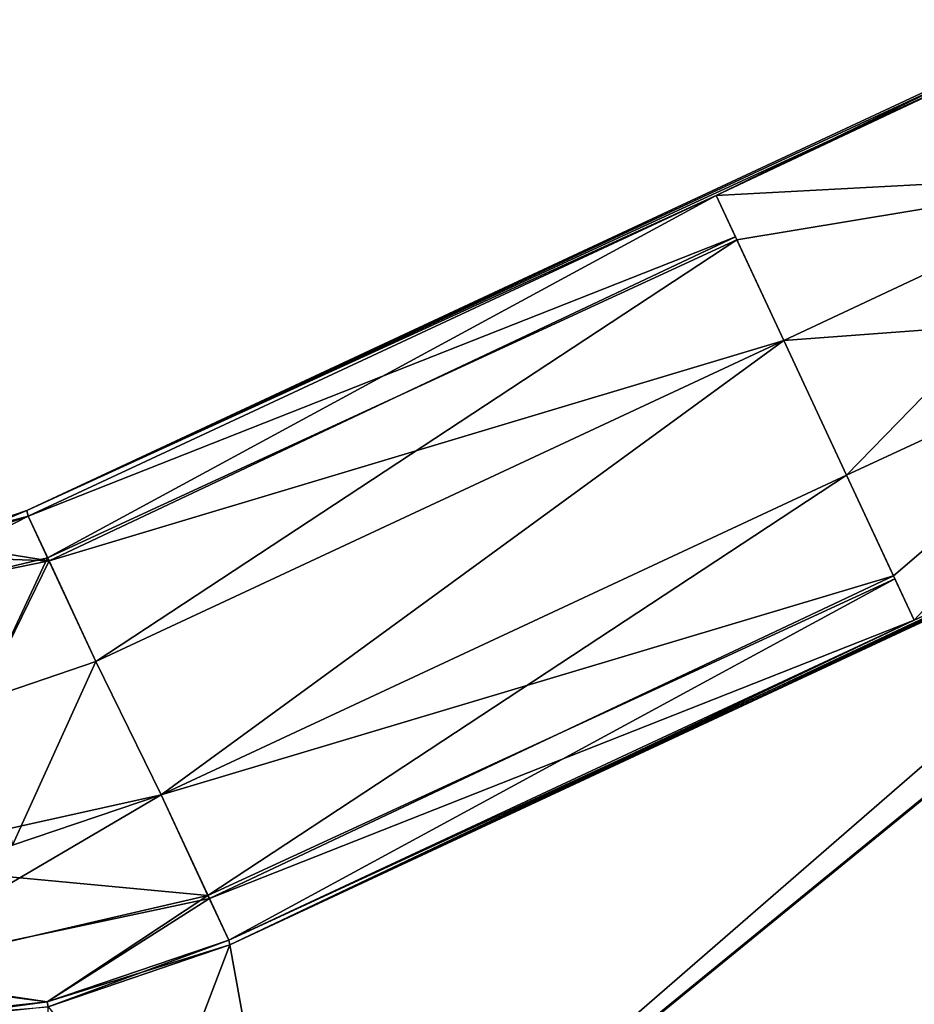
# Model space of a CAD drawing. Header units: millimetres. Extents: x -8.5 to 79.9, y -52.5 to 37.
# Tile 89 of 159: x 55.8 to 61.4, y -49.3 to -43.2. Entities that reach past the tile are written whole.
import ezdxf

# ---------------------------------------------------------------- set-up
doc = ezdxf.new("R2010")
doc.units = ezdxf.units.MM
doc.header["$LTSCALE"] = 65.185185
for name, color, linetype in [('1323', 7, 'CONTINUOUS'), ('1324', 7, 'CONTINUOUS'), ('1326', 7, 'CONTINUOUS'), ('1340', 7, 'CONTINUOUS'), ('1361', 7, 'CONTINUOUS'), ('1384', 7, 'CONTINUOUS'), ('1388', 7, 'CONTINUOUS'), ('1395', 7, 'CONTINUOUS'), ('1399', 7, 'CONTINUOUS'), ('1400', 7, 'CONTINUOUS'), ('1401', 7, 'CONTINUOUS'), ('1402', 7, 'CONTINUOUS'), ('1403', 7, 'CONTINUOUS'), ('1404', 7, 'CONTINUOUS'), ('1405', 7, 'CONTINUOUS'), ('1406', 7, 'CONTINUOUS'), ('1409', 7, 'CONTINUOUS'), ('1410', 7, 'CONTINUOUS'), ('1411', 7, 'CONTINUOUS'), ('1416', 7, 'CONTINUOUS'), ('1417', 7, 'CONTINUOUS'), ('1418', 7, 'CONTINUOUS'), ('1452', 7, 'CONTINUOUS'), ('1453', 7, 'CONTINUOUS'), ('1454', 7, 'CONTINUOUS'), ('1455', 7, 'CONTINUOUS'), ('1456', 7, 'CONTINUOUS'), ('1457', 7, 'CONTINUOUS'), ('1458', 7, 'CONTINUOUS'), ('1475', 7, 'CONTINUOUS'), ('1498', 7, 'CONTINUOUS'), ('1499', 7, 'CONTINUOUS'), ('1500', 7, 'CONTINUOUS'), ('1501', 7, 'CONTINUOUS'), ('1502', 7, 'CONTINUOUS'), ('1503', 7, 'CONTINUOUS'), ('1507', 7, 'CONTINUOUS'), ('1508', 7, 'CONTINUOUS'), ('1509', 7, 'CONTINUOUS'), ('1511', 7, 'CONTINUOUS'), ('1515', 7, 'CONTINUOUS'), ('1516', 7, 'CONTINUOUS'), ('1517', 7, 'CONTINUOUS'), ('1522', 7, 'CONTINUOUS'), ('1523', 7, 'CONTINUOUS'), ('1524', 7, 'CONTINUOUS'), ('1562', 7, 'CONTINUOUS'), ('1594', 7, 'CONTINUOUS'), ('1595', 7, 'CONTINUOUS'), ('1596', 7, 'CONTINUOUS'), ('1597', 7, 'CONTINUOUS'), ('1598', 7, 'CONTINUOUS'), ('1599', 7, 'CONTINUOUS'), ('1600', 7, 'CONTINUOUS'), ('1601', 7, 'CONTINUOUS'), ('1606', 7, 'CONTINUOUS'), ('1607', 7, 'CONTINUOUS'), ('1633', 7, 'CONTINUOUS'), ('1634', 7, 'CONTINUOUS'), ('1635', 7, 'CONTINUOUS'), ('1636', 7, 'CONTINUOUS'), ('1637', 7, 'CONTINUOUS'), ('1641', 7, 'CONTINUOUS'), ('1642', 7, 'CONTINUOUS'), ('1643', 7, 'CONTINUOUS'), ('1645', 7, 'CONTINUOUS'), ('1649', 7, 'CONTINUOUS'), ('1650', 7, 'CONTINUOUS'), ('1651', 7, 'CONTINUOUS'), ('1652', 7, 'CONTINUOUS'), ('1653', 7, 'CONTINUOUS'), ('1811', 7, 'CONTINUOUS'), ('1824', 7, 'CONTINUOUS'), ('1825', 7, 'CONTINUOUS'), ('1826', 7, 'CONTINUOUS'), ('1827', 7, 'CONTINUOUS'), ('1828', 7, 'CONTINUOUS'), ('1829', 7, 'CONTINUOUS'), ('1831', 7, 'CONTINUOUS'), ('1832', 7, 'CONTINUOUS'), ('1833', 7, 'CONTINUOUS'), ('1834', 7, 'CONTINUOUS'), ('1872', 7, 'CONTINUOUS'), ('1873', 7, 'CONTINUOUS')]:
    doc.layers.add(name, color=color, linetype=linetype)

msp = doc.modelspace()

# ---------------------------------------------------------------- linework, layer by layer
at = {"layer": '1323', "linetype": 'Continuous'}
for points in [[(54.7725, -49.1562, -137.9707), (54.7725, -48.4629, -138.25), (56.6742, -48.0413, -138.25), (54.7725, -49.1562, -137.9707)], [(56.6742, -48.0413, -138.25), (54.7725, -48.4629, -138.25), (55.7464, -48.3562, -138.25), (56.6742, -48.0413, -138.25)], [(56.9762, -48.6889, -137.9496), (54.7725, -49.1562, -137.9707), (56.6742, -48.0413, -138.25), (56.9762, -48.6889, -137.9496)], [(55.9629, -49.3325, -137.2589), (54.7725, -49.1562, -137.9707), (56.9762, -48.6889, -137.9496), (55.9629, -49.3325, -137.2589)], [(57.0968, -48.9475, -137.2587), (55.9629, -49.3325, -137.2589), (56.9762, -48.6889, -137.9496), (57.0968, -48.9475, -137.2587)], [(54.7725, -49.4628, -137.2587), (54.7725, -49.1562, -137.9707), (55.9629, -49.3325, -137.2589), (54.7725, -49.4628, -137.2587)]]:
    msp.add_3dface(points, dxfattribs=at)
at = {"layer": '1324', "linetype": 'Continuous'}
for points in [[(60.5624, -45.2067, -138.25), (56.6742, -48.0413, -138.25), (56.268, -47.2092, -138.25), (60.5624, -45.2067, -138.25)], [(60.9537, -46.0457, -138.25), (56.6742, -48.0413, -138.25), (60.5624, -45.2067, -138.25), (60.9537, -46.0457, -138.25)], [(56.268, -47.2092, -138.25), (55.7464, -48.3562, -138.25), (55.5464, -47.4541, -138.25), (56.268, -47.2092, -138.25)], [(56.6742, -48.0413, -138.25), (55.7464, -48.3562, -138.25), (56.268, -47.2092, -138.25), (56.6742, -48.0413, -138.25)]]:
    msp.add_3dface(points, dxfattribs=at)
at = {"layer": '1326', "linetype": 'Continuous'}
for points in [[(60.5624, -45.2067, -187.75), (56.268, -47.2092, -187.75), (56.6742, -48.0413, -187.75), (60.5624, -45.2067, -187.75)], [(60.9537, -46.0457, -187.75), (60.5624, -45.2067, -187.75), (56.6742, -48.0413, -187.75), (60.9537, -46.0457, -187.75)], [(56.268, -47.2092, -187.75), (55.5464, -47.4541, -187.75), (55.7464, -48.3562, -187.75), (56.268, -47.2092, -187.75)], [(56.6742, -48.0413, -187.75), (56.268, -47.2092, -187.75), (55.7464, -48.3562, -187.75), (56.6742, -48.0413, -187.75)]]:
    msp.add_3dface(points, dxfattribs=at)
at = {"layer": '1340', "linetype": 'Continuous'}
for points in [[(60.5624, -45.2067, -78.25), (56.6742, -48.0413, -78.25), (56.268, -47.2092, -78.25), (60.5624, -45.2067, -78.25)], [(60.9537, -46.0457, -78.25), (56.6742, -48.0413, -78.25), (60.5624, -45.2067, -78.25), (60.9537, -46.0457, -78.25)], [(56.268, -47.2092, -78.25), (55.7464, -48.3562, -78.25), (55.5464, -47.4541, -78.25), (56.268, -47.2092, -78.25)], [(56.6742, -48.0413, -78.25), (55.7464, -48.3562, -78.25), (56.268, -47.2092, -78.25), (56.6742, -48.0413, -78.25)]]:
    msp.add_3dface(points, dxfattribs=at)
at = {"layer": '1361', "linetype": 'Continuous'}
for points in [[(60.5624, -45.2067, -127.75), (56.268, -47.2092, -127.75), (56.6742, -48.0413, -127.75), (60.5624, -45.2067, -127.75)], [(60.9537, -46.0457, -127.75), (60.5624, -45.2067, -127.75), (56.6742, -48.0413, -127.75), (60.9537, -46.0457, -127.75)], [(56.268, -47.2092, -127.75), (55.5464, -47.4541, -127.75), (55.7464, -48.3562, -127.75), (56.268, -47.2092, -127.75)], [(56.6742, -48.0413, -127.75), (56.268, -47.2092, -127.75), (55.7464, -48.3562, -127.75), (56.6742, -48.0413, -127.75)]]:
    msp.add_3dface(points, dxfattribs=at)
at = {"layer": '1384', "linetype": 'Continuous'}
for points in [[(57.1036, -48.9782, -133.75), (63.6633, -45.9193, -133.75), (57.5156, -51.2547, -133.75), (57.1036, -48.9782, -133.75)], [(57.5156, -51.2547, -133.75), (63.6633, -45.9193, -133.75), (63.8162, -46.1133, -133.75), (57.5156, -51.2547, -133.75)], [(55.97, -49.3646, -133.75), (57.1036, -48.9782, -133.75), (55.8841, -52.1745, -133.75), (55.97, -49.3646, -133.75)], [(55.8841, -52.1745, -133.75), (57.1036, -48.9782, -133.75), (57.5156, -51.2547, -133.75), (55.8841, -52.1745, -133.75)]]:
    msp.add_3dface(points, dxfattribs=at)
at = {"layer": '1388', "linetype": 'Continuous'}
for points in [[(57.5156, -51.2547, -133.75), (63.8162, -46.1133, -133.75), (57.518, -51.2613, -133), (57.5156, -51.2547, -133.75)], [(63.8162, -46.1133, -133.75), (63.8243, -46.115, -133), (57.518, -51.2613, -133), (63.8162, -46.1133, -133.75)]]:
    msp.add_3dface(points, dxfattribs=at)
at = {"layer": '1395', "linetype": 'Continuous'}
for points in [[(57.1036, -48.9782, -132.25), (57.5156, -51.2547, -132.25), (63.6633, -45.9193, -132.25), (57.1036, -48.9782, -132.25)], [(57.5156, -51.2547, -132.25), (63.8162, -46.1133, -132.25), (63.6633, -45.9193, -132.25), (57.5156, -51.2547, -132.25)], [(55.97, -49.3646, -132.25), (57.5156, -51.2547, -132.25), (57.1036, -48.9782, -132.25), (55.97, -49.3646, -132.25)]]:
    msp.add_3dface(points, dxfattribs=at)
at = {"layer": '1399', "linetype": 'Continuous'}
for points in [[(57.1036, -48.9782, -132.25), (63.6633, -45.9193, -132.25), (57.0968, -48.9475, -128.7413), (57.1036, -48.9782, -132.25)], [(57.0968, -48.9475, -128.7413), (63.6633, -45.9193, -132.25), (61.3763, -46.952, -128.7413), (57.0968, -48.9475, -128.7413)]]:
    msp.add_3dface(points, dxfattribs=at)
at = {"layer": '1400', "linetype": 'Continuous'}
for points in [[(57.1036, -48.9782, -132.25), (57.0968, -48.9475, -128.7413), (55.9629, -49.3325, -128.7411), (57.1036, -48.9782, -132.25)], [(55.97, -49.3646, -132.25), (57.1036, -48.9782, -132.25), (55.9629, -49.3325, -128.7411), (55.97, -49.3646, -132.25)], [(54.7725, -49.4628, -128.7413), (55.97, -49.3646, -132.25), (55.9629, -49.3325, -128.7411), (54.7725, -49.4628, -128.7413)]]:
    msp.add_3dface(points, dxfattribs=at)
at = {"layer": '1401', "linetype": 'Continuous'}
for points in [[(56.6742, -48.0413, -127.75), (55.7464, -48.3562, -127.75), (54.7725, -48.4629, -127.75), (56.6742, -48.0413, -127.75)], [(56.6742, -48.0413, -127.75), (54.7725, -48.4629, -127.75), (56.9672, -48.6696, -128.0293), (56.6742, -48.0413, -127.75)], [(56.9672, -48.6696, -128.0293), (54.7725, -48.4629, -127.75), (54.7725, -49.1774, -128.0504), (56.9672, -48.6696, -128.0293)], [(55.9629, -49.3325, -128.7411), (56.9672, -48.6696, -128.0293), (54.7725, -49.1774, -128.0504), (55.9629, -49.3325, -128.7411)], [(55.9629, -49.3325, -128.7411), (57.0968, -48.9475, -128.7413), (56.9672, -48.6696, -128.0293), (55.9629, -49.3325, -128.7411)], [(54.7725, -49.4628, -128.7413), (55.9629, -49.3325, -128.7411), (54.7725, -49.1774, -128.0504), (54.7725, -49.4628, -128.7413)]]:
    msp.add_3dface(points, dxfattribs=at)
at = {"layer": '1402', "linetype": 'Continuous'}
for points in [[(60.9537, -46.0457, -127.75), (56.6742, -48.0413, -127.75), (56.9672, -48.6696, -128.0293), (60.9537, -46.0457, -127.75)], [(60.9537, -46.0457, -127.75), (56.9672, -48.6696, -128.0293), (61.2557, -46.6933, -128.0504), (60.9537, -46.0457, -127.75)], [(56.9672, -48.6696, -128.0293), (57.0968, -48.9475, -128.7413), (61.2557, -46.6933, -128.0504), (56.9672, -48.6696, -128.0293)], [(57.0968, -48.9475, -128.7413), (61.3763, -46.952, -128.7413), (61.2557, -46.6933, -128.0504), (57.0968, -48.9475, -128.7413)]]:
    msp.add_3dface(points, dxfattribs=at)
at = {"layer": '1403', "linetype": 'Continuous'}
for points in [[(60.9537, -46.0457, -127.75), (61.3763, -46.952, -128.7413), (63.1895, -45.0101, -128.7643), (60.9537, -46.0457, -127.75)], [(61.3763, -46.952, -128.7413), (60.9537, -46.0457, -127.75), (61.2557, -46.6933, -128.0504), (61.3763, -46.952, -128.7413)]]:
    msp.add_3dface(points, dxfattribs=at)
at = {"layer": '1404', "linetype": 'Continuous'}
for points in [[(60.5624, -45.2067, -127.75), (63.1895, -45.0101, -128.7643), (62.7929, -44.1597, -128.7643), (60.5624, -45.2067, -127.75)], [(60.5624, -45.2067, -127.75), (60.9537, -46.0457, -127.75), (63.1895, -45.0101, -128.7643), (60.5624, -45.2067, -127.75)]]:
    msp.add_3dface(points, dxfattribs=at)
at = {"layer": '1405', "linetype": 'Continuous'}
for points in [[(60.1398, -44.3005, -128.7413), (62.7929, -44.1597, -128.7643), (61.7322, -43.5509, -129.4659), (60.1398, -44.3005, -128.7413)], [(60.2694, -44.5784, -128.0293), (62.7929, -44.1597, -128.7643), (60.1398, -44.3005, -128.7413), (60.2694, -44.5784, -128.0293)], [(60.5624, -45.2067, -127.75), (62.7929, -44.1597, -128.7643), (60.2694, -44.5784, -128.0293), (60.5624, -45.2067, -127.75)]]:
    msp.add_3dface(points, dxfattribs=at)
at = {"layer": '1406', "linetype": 'Continuous'}
for points in [[(62.3964, -43.2243, -131.2196), (62.4039, -43.2037, -133), (55.8372, -46.2658, -133), (62.3964, -43.2243, -131.2196)], [(61.7322, -43.5509, -129.4659), (62.3964, -43.2243, -131.2196), (55.8372, -46.2658, -133), (61.7322, -43.5509, -129.4659)], [(60.1398, -44.3005, -128.7413), (61.7322, -43.5509, -129.4659), (55.8372, -46.2658, -133), (60.1398, -44.3005, -128.7413)], [(55.8454, -46.3029, -128.7413), (60.1398, -44.3005, -128.7413), (55.8372, -46.2658, -133), (55.8454, -46.3029, -128.7413)]]:
    msp.add_3dface(points, dxfattribs=at)
at = {"layer": '1409', "linetype": 'Continuous'}
for points in [[(55.8372, -46.2658, -133), (62.4039, -43.2037, -133), (60.1398, -44.3005, -137.2587), (55.8372, -46.2658, -133)], [(60.1398, -44.3005, -137.2587), (62.4039, -43.2037, -133), (61.7322, -43.5509, -136.5341), (60.1398, -44.3005, -137.2587)], [(55.8454, -46.3029, -137.2587), (55.8372, -46.2658, -133), (60.1398, -44.3005, -137.2587), (55.8454, -46.3029, -137.2587)]]:
    msp.add_3dface(points, dxfattribs=at)
at = {"layer": '1410', "linetype": 'Continuous'}
for points in [[(55.8372, -46.2658, -133), (55.33, -46.4779, -137.2589), (55.3218, -46.4407, -133), (55.8372, -46.2658, -133)], [(55.8372, -46.2658, -133), (55.8454, -46.3029, -137.2587), (55.33, -46.4779, -137.2589), (55.8372, -46.2658, -133)]]:
    msp.add_3dface(points, dxfattribs=at)
at = {"layer": '1411', "linetype": 'Continuous'}
for points in [[(55.33, -46.4779, -137.2589), (55.8454, -46.3029, -137.2587), (55.975, -46.5809, -137.9707), (55.33, -46.4779, -137.2589)], [(54.7889, -46.5372, -137.2587), (55.33, -46.4779, -137.2589), (55.975, -46.5809, -137.9707), (54.7889, -46.5372, -137.2587)], [(54.7889, -46.8226, -137.9496), (54.7889, -46.5372, -137.2587), (55.975, -46.5809, -137.9707), (54.7889, -46.8226, -137.9496)], [(55.5464, -47.4541, -138.25), (54.7889, -46.8226, -137.9496), (55.975, -46.5809, -137.9707), (55.5464, -47.4541, -138.25)], [(56.268, -47.2092, -138.25), (55.5464, -47.4541, -138.25), (55.975, -46.5809, -137.9707), (56.268, -47.2092, -138.25)]]:
    msp.add_3dface(points, dxfattribs=at)
at = {"layer": '1416', "linetype": 'Continuous'}
for points in [[(55.8454, -46.3029, -128.7413), (54.7889, -46.8438, -128.0293), (55.9661, -46.5616, -128.0504), (55.8454, -46.3029, -128.7413)], [(54.7889, -46.8438, -128.0293), (55.8454, -46.3029, -128.7413), (55.33, -46.4779, -128.7411), (54.7889, -46.8438, -128.0293)], [(54.7889, -46.8438, -128.0293), (55.5464, -47.4541, -127.75), (55.9661, -46.5616, -128.0504), (54.7889, -46.8438, -128.0293)], [(55.5464, -47.4541, -127.75), (56.268, -47.2092, -127.75), (55.9661, -46.5616, -128.0504), (55.5464, -47.4541, -127.75)]]:
    msp.add_3dface(points, dxfattribs=at)
at = {"layer": '1417', "linetype": 'Continuous'}
for points in [[(55.8454, -46.3029, -128.7413), (55.8372, -46.2658, -133), (55.3218, -46.4407, -133), (55.8454, -46.3029, -128.7413)], [(55.8454, -46.3029, -128.7413), (55.3218, -46.4407, -133), (55.33, -46.4779, -128.7411), (55.8454, -46.3029, -128.7413)]]:
    msp.add_3dface(points, dxfattribs=at)
at = {"layer": '1418', "linetype": 'Continuous'}
for points in [[(60.1398, -44.3005, -128.7413), (55.8454, -46.3029, -128.7413), (55.9661, -46.5616, -128.0504), (60.1398, -44.3005, -128.7413)], [(60.2694, -44.5784, -128.0293), (60.1398, -44.3005, -128.7413), (55.9661, -46.5616, -128.0504), (60.2694, -44.5784, -128.0293)], [(56.268, -47.2092, -127.75), (60.2694, -44.5784, -128.0293), (55.9661, -46.5616, -128.0504), (56.268, -47.2092, -127.75)], [(56.268, -47.2092, -127.75), (60.5624, -45.2067, -127.75), (60.2694, -44.5784, -128.0293), (56.268, -47.2092, -127.75)]]:
    msp.add_3dface(points, dxfattribs=at)
at = {"layer": '1452', "linetype": 'Continuous'}
for points in [[(55.8454, -46.3029, -137.2587), (60.1398, -44.3005, -137.2587), (60.2605, -44.5591, -137.9496), (55.8454, -46.3029, -137.2587)], [(55.975, -46.5809, -137.9707), (55.8454, -46.3029, -137.2587), (60.2605, -44.5591, -137.9496), (55.975, -46.5809, -137.9707)], [(60.5624, -45.2067, -138.25), (55.975, -46.5809, -137.9707), (60.2605, -44.5591, -137.9496), (60.5624, -45.2067, -138.25)], [(60.5624, -45.2067, -138.25), (56.268, -47.2092, -138.25), (55.975, -46.5809, -137.9707), (60.5624, -45.2067, -138.25)]]:
    msp.add_3dface(points, dxfattribs=at)
at = {"layer": '1453', "linetype": 'Continuous'}
for points in [[(60.1398, -44.3005, -137.2587), (61.7322, -43.5509, -136.5341), (62.7926, -44.1598, -137.236), (60.1398, -44.3005, -137.2587)], [(60.5624, -45.2067, -138.25), (60.1398, -44.3005, -137.2587), (62.7926, -44.1598, -137.236), (60.5624, -45.2067, -138.25)], [(60.1398, -44.3005, -137.2587), (60.5624, -45.2067, -138.25), (60.2605, -44.5591, -137.9496), (60.1398, -44.3005, -137.2587)]]:
    msp.add_3dface(points, dxfattribs=at)
at = {"layer": '1454', "linetype": 'Continuous'}
for points in [[(60.9537, -46.0457, -138.25), (60.5624, -45.2067, -138.25), (62.7926, -44.1598, -137.236), (60.9537, -46.0457, -138.25)], [(60.9537, -46.0457, -138.25), (62.7926, -44.1598, -137.236), (63.1895, -45.0101, -137.2357), (60.9537, -46.0457, -138.25)]]:
    msp.add_3dface(points, dxfattribs=at)
at = {"layer": '1455', "linetype": 'Continuous'}
for points in [[(60.9537, -46.0457, -138.25), (63.1895, -45.0101, -137.2357), (61.2467, -46.6741, -137.9707), (60.9537, -46.0457, -138.25)], [(61.2467, -46.6741, -137.9707), (63.1895, -45.0101, -137.2357), (61.3762, -46.952, -137.2587), (61.2467, -46.6741, -137.9707)], [(61.3762, -46.952, -137.2587), (63.1895, -45.0101, -137.2357), (62.974, -46.2139, -136.5341), (61.3762, -46.952, -137.2587)]]:
    msp.add_3dface(points, dxfattribs=at)
at = {"layer": '1456', "linetype": 'Continuous'}
for points in [[(56.6742, -48.0413, -138.25), (60.9537, -46.0457, -138.25), (61.2467, -46.6741, -137.9707), (56.6742, -48.0413, -138.25)], [(56.9762, -48.6889, -137.9496), (56.6742, -48.0413, -138.25), (61.2467, -46.6741, -137.9707), (56.9762, -48.6889, -137.9496)], [(56.9762, -48.6889, -137.9496), (61.2467, -46.6741, -137.9707), (61.3762, -46.952, -137.2587), (56.9762, -48.6889, -137.9496)], [(57.0968, -48.9475, -137.2587), (56.9762, -48.6889, -137.9496), (61.3762, -46.952, -137.2587), (57.0968, -48.9475, -137.2587)]]:
    msp.add_3dface(points, dxfattribs=at)
at = {"layer": '1457', "linetype": 'Continuous'}
for points in [[(63.6633, -45.9193, -133.75), (57.1036, -48.9782, -133.75), (63.6511, -45.9151, -134.7804), (63.6633, -45.9193, -133.75)], [(63.6511, -45.9151, -134.7804), (57.1036, -48.9782, -133.75), (62.974, -46.2139, -136.5341), (63.6511, -45.9151, -134.7804)], [(57.1036, -48.9782, -133.75), (61.3762, -46.952, -137.2587), (62.974, -46.2139, -136.5341), (57.1036, -48.9782, -133.75)], [(57.1036, -48.9782, -133.75), (57.0968, -48.9475, -137.2587), (61.3762, -46.952, -137.2587), (57.1036, -48.9782, -133.75)]]:
    msp.add_3dface(points, dxfattribs=at)
at = {"layer": '1458', "linetype": 'Continuous'}
for points in [[(55.9629, -49.3325, -137.2589), (57.0968, -48.9475, -137.2587), (55.97, -49.3646, -133.75), (55.9629, -49.3325, -137.2589)], [(57.0968, -48.9475, -137.2587), (57.1036, -48.9782, -133.75), (55.97, -49.3646, -133.75), (57.0968, -48.9475, -137.2587)], [(54.7725, -49.4628, -137.2587), (55.9629, -49.3325, -137.2589), (54.7793, -49.4935, -133.75), (54.7725, -49.4628, -137.2587)], [(55.9629, -49.3325, -137.2589), (55.97, -49.3646, -133.75), (54.7793, -49.4935, -133.75), (55.9629, -49.3325, -137.2589)]]:
    msp.add_3dface(points, dxfattribs=at)
at = {"layer": '1475', "linetype": 'Continuous'}
for points in [[(63.8243, -46.115, -133), (63.8162, -46.1133, -132.25), (57.5156, -51.2547, -132.25), (63.8243, -46.115, -133)], [(57.518, -51.2613, -133), (63.8243, -46.115, -133), (57.5156, -51.2547, -132.25), (57.518, -51.2613, -133)]]:
    msp.add_3dface(points, dxfattribs=at)
at = {"layer": '1498', "linetype": 'Continuous'}
for points in [[(56.6742, -48.0413, -187.75), (55.7464, -48.3562, -187.75), (54.7725, -48.4629, -187.75), (56.6742, -48.0413, -187.75)], [(56.6742, -48.0413, -187.75), (54.7725, -48.4629, -187.75), (56.9672, -48.6696, -188.0293), (56.6742, -48.0413, -187.75)], [(54.7725, -48.4629, -187.75), (54.7725, -49.1774, -188.0504), (56.9672, -48.6696, -188.0293), (54.7725, -48.4629, -187.75)], [(56.9672, -48.6696, -188.0293), (54.7725, -49.1774, -188.0504), (55.9629, -49.3325, -188.7411), (56.9672, -48.6696, -188.0293)], [(57.0968, -48.9475, -188.7413), (56.9672, -48.6696, -188.0293), (55.9629, -49.3325, -188.7411), (57.0968, -48.9475, -188.7413)], [(54.7725, -49.1774, -188.0504), (54.7725, -49.4628, -188.7413), (55.9629, -49.3325, -188.7411), (54.7725, -49.1774, -188.0504)]]:
    msp.add_3dface(points, dxfattribs=at)
at = {"layer": '1499', "linetype": 'Continuous'}
for points in [[(60.9537, -46.0457, -187.75), (56.6742, -48.0413, -187.75), (56.9672, -48.6696, -188.0293), (60.9537, -46.0457, -187.75)], [(60.9537, -46.0457, -187.75), (56.9672, -48.6696, -188.0293), (61.2557, -46.6933, -188.0504), (60.9537, -46.0457, -187.75)], [(56.9672, -48.6696, -188.0293), (57.0968, -48.9475, -188.7413), (61.2557, -46.6933, -188.0504), (56.9672, -48.6696, -188.0293)], [(61.2557, -46.6933, -188.0504), (57.0968, -48.9475, -188.7413), (61.3763, -46.952, -188.7413), (61.2557, -46.6933, -188.0504)]]:
    msp.add_3dface(points, dxfattribs=at)
at = {"layer": '1500', "linetype": 'Continuous'}
for points in [[(60.9537, -46.0457, -187.75), (61.3763, -46.952, -188.7413), (63.1895, -45.0101, -188.7643), (60.9537, -46.0457, -187.75)], [(60.9537, -46.0457, -187.75), (61.2557, -46.6933, -188.0504), (61.3763, -46.952, -188.7413), (60.9537, -46.0457, -187.75)]]:
    msp.add_3dface(points, dxfattribs=at)
at = {"layer": '1501', "linetype": 'Continuous'}
for points in [[(60.5624, -45.2067, -187.75), (63.1895, -45.0101, -188.7643), (62.7929, -44.1597, -188.7643), (60.5624, -45.2067, -187.75)], [(60.5624, -45.2067, -187.75), (60.9537, -46.0457, -187.75), (63.1895, -45.0101, -188.7643), (60.5624, -45.2067, -187.75)]]:
    msp.add_3dface(points, dxfattribs=at)
at = {"layer": '1502', "linetype": 'Continuous'}
for points in [[(60.1398, -44.3005, -188.7413), (62.7929, -44.1597, -188.7643), (61.7322, -43.5509, -189.4659), (60.1398, -44.3005, -188.7413)], [(60.2694, -44.5784, -188.0293), (62.7929, -44.1597, -188.7643), (60.1398, -44.3005, -188.7413), (60.2694, -44.5784, -188.0293)], [(60.5624, -45.2067, -187.75), (62.7929, -44.1597, -188.7643), (60.2694, -44.5784, -188.0293), (60.5624, -45.2067, -187.75)]]:
    msp.add_3dface(points, dxfattribs=at)
at = {"layer": '1503', "linetype": 'Continuous'}
for points in [[(62.3964, -43.2243, -191.2196), (62.4039, -43.2037, -193), (55.8372, -46.2658, -193), (62.3964, -43.2243, -191.2196)], [(61.7322, -43.5509, -189.4659), (62.3964, -43.2243, -191.2196), (55.8372, -46.2658, -193), (61.7322, -43.5509, -189.4659)], [(60.1398, -44.3005, -188.7413), (61.7322, -43.5509, -189.4659), (55.8372, -46.2658, -193), (60.1398, -44.3005, -188.7413)], [(55.8454, -46.3029, -188.7413), (60.1398, -44.3005, -188.7413), (55.8372, -46.2658, -193), (55.8454, -46.3029, -188.7413)]]:
    msp.add_3dface(points, dxfattribs=at)
at = {"layer": '1507', "linetype": 'Continuous'}
for points in [[(57.1036, -48.9782, -192.25), (57.5156, -51.2547, -192.25), (63.6633, -45.9193, -192.25), (57.1036, -48.9782, -192.25)], [(57.5156, -51.2547, -192.25), (63.8162, -46.1133, -192.25), (63.6633, -45.9193, -192.25), (57.5156, -51.2547, -192.25)], [(55.97, -49.3646, -192.25), (57.5156, -51.2547, -192.25), (57.1036, -48.9782, -192.25), (55.97, -49.3646, -192.25)]]:
    msp.add_3dface(points, dxfattribs=at)
at = {"layer": '1508', "linetype": 'Continuous'}
for points in [[(63.8243, -46.115, -193), (63.8162, -46.1133, -192.25), (57.5156, -51.2547, -192.25), (63.8243, -46.115, -193)], [(63.8243, -46.115, -193), (57.5156, -51.2547, -192.25), (57.518, -51.2613, -193), (63.8243, -46.115, -193)]]:
    msp.add_3dface(points, dxfattribs=at)
at = {"layer": '1509', "linetype": 'Continuous'}
for points in [[(63.8163, -46.1132, -193.75), (57.518, -51.2613, -193), (57.5156, -51.2547, -193.75), (63.8163, -46.1132, -193.75)], [(63.8243, -46.115, -193), (57.518, -51.2613, -193), (63.8163, -46.1132, -193.75), (63.8243, -46.115, -193)]]:
    msp.add_3dface(points, dxfattribs=at)
at = {"layer": '1511', "linetype": 'Continuous'}
for points in [[(63.6633, -45.9193, -193.75), (57.5156, -51.2547, -193.75), (57.1036, -48.9782, -193.75), (63.6633, -45.9193, -193.75)], [(63.8163, -46.1132, -193.75), (57.5156, -51.2547, -193.75), (63.6633, -45.9193, -193.75), (63.8163, -46.1132, -193.75)], [(57.1036, -48.9782, -193.75), (57.5156, -51.2547, -193.75), (55.8841, -52.1745, -193.75), (57.1036, -48.9782, -193.75)], [(55.97, -49.3646, -193.75), (57.1036, -48.9782, -193.75), (55.8841, -52.1745, -193.75), (55.97, -49.3646, -193.75)]]:
    msp.add_3dface(points, dxfattribs=at)
at = {"layer": '1515', "linetype": 'Continuous'}
for points in [[(55.8372, -46.2658, -193), (62.4039, -43.2037, -193), (60.1398, -44.3005, -197.2587), (55.8372, -46.2658, -193)], [(60.1398, -44.3005, -197.2587), (62.4039, -43.2037, -193), (61.7322, -43.5509, -196.5341), (60.1398, -44.3005, -197.2587)], [(55.8454, -46.3029, -197.2587), (55.8372, -46.2658, -193), (60.1398, -44.3005, -197.2587), (55.8454, -46.3029, -197.2587)]]:
    msp.add_3dface(points, dxfattribs=at)
at = {"layer": '1516', "linetype": 'Continuous'}
for points in [[(55.8372, -46.2658, -193), (55.33, -46.4779, -197.2589), (55.3218, -46.4407, -193), (55.8372, -46.2658, -193)], [(55.8372, -46.2658, -193), (55.8454, -46.3029, -197.2587), (55.33, -46.4779, -197.2589), (55.8372, -46.2658, -193)]]:
    msp.add_3dface(points, dxfattribs=at)
at = {"layer": '1517', "linetype": 'Continuous'}
for points in [[(55.33, -46.4779, -197.2589), (55.8454, -46.3029, -197.2587), (55.975, -46.5809, -197.9707), (55.33, -46.4779, -197.2589)], [(54.7889, -46.5372, -197.2587), (55.33, -46.4779, -197.2589), (55.975, -46.5809, -197.9707), (54.7889, -46.5372, -197.2587)], [(54.7889, -46.8226, -197.9496), (54.7889, -46.5372, -197.2587), (55.975, -46.5809, -197.9707), (54.7889, -46.8226, -197.9496)], [(55.5464, -47.4541, -198.25), (54.7889, -46.8226, -197.9496), (55.975, -46.5809, -197.9707), (55.5464, -47.4541, -198.25)], [(56.268, -47.2092, -198.25), (55.5464, -47.4541, -198.25), (55.975, -46.5809, -197.9707), (56.268, -47.2092, -198.25)]]:
    msp.add_3dface(points, dxfattribs=at)
at = {"layer": '1522', "linetype": 'Continuous'}
for points in [[(55.8454, -46.3029, -188.7413), (54.7889, -46.8438, -188.0293), (55.9661, -46.5616, -188.0504), (55.8454, -46.3029, -188.7413)], [(54.7889, -46.8438, -188.0293), (55.8454, -46.3029, -188.7413), (55.33, -46.4779, -188.7411), (54.7889, -46.8438, -188.0293)], [(54.7889, -46.8438, -188.0293), (55.5464, -47.4541, -187.75), (55.9661, -46.5616, -188.0504), (54.7889, -46.8438, -188.0293)], [(55.5464, -47.4541, -187.75), (56.268, -47.2092, -187.75), (55.9661, -46.5616, -188.0504), (55.5464, -47.4541, -187.75)]]:
    msp.add_3dface(points, dxfattribs=at)
at = {"layer": '1523', "linetype": 'Continuous'}
for points in [[(55.8454, -46.3029, -188.7413), (55.8372, -46.2658, -193), (55.3218, -46.4407, -193), (55.8454, -46.3029, -188.7413)], [(55.8454, -46.3029, -188.7413), (55.3218, -46.4407, -193), (55.33, -46.4779, -188.7411), (55.8454, -46.3029, -188.7413)]]:
    msp.add_3dface(points, dxfattribs=at)
at = {"layer": '1524', "linetype": 'Continuous'}
for points in [[(60.1398, -44.3005, -188.7413), (55.8454, -46.3029, -188.7413), (55.9661, -46.5616, -188.0504), (60.1398, -44.3005, -188.7413)], [(60.2694, -44.5784, -188.0293), (60.1398, -44.3005, -188.7413), (55.9661, -46.5616, -188.0504), (60.2694, -44.5784, -188.0293)], [(56.268, -47.2092, -187.75), (60.2694, -44.5784, -188.0293), (55.9661, -46.5616, -188.0504), (56.268, -47.2092, -187.75)], [(56.268, -47.2092, -187.75), (60.5624, -45.2067, -187.75), (60.2694, -44.5784, -188.0293), (56.268, -47.2092, -187.75)]]:
    msp.add_3dface(points, dxfattribs=at)
at = {"layer": '1562', "linetype": 'Continuous'}
for points in [[(56.6742, -48.0413, -198.25), (56.268, -47.2092, -198.25), (60.5624, -45.2067, -198.25), (56.6742, -48.0413, -198.25)], [(60.9537, -46.0457, -198.25), (56.6742, -48.0413, -198.25), (60.5624, -45.2067, -198.25), (60.9537, -46.0457, -198.25)], [(55.5464, -47.4541, -198.25), (56.268, -47.2092, -198.25), (55.7464, -48.3562, -198.25), (55.5464, -47.4541, -198.25)], [(55.7464, -48.3562, -198.25), (56.268, -47.2092, -198.25), (56.6742, -48.0413, -198.25), (55.7464, -48.3562, -198.25)]]:
    msp.add_3dface(points, dxfattribs=at)
at = {"layer": '1594', "linetype": 'Continuous'}
for points in [[(57.0968, -48.9475, -197.2587), (55.97, -49.3646, -193.75), (55.9629, -49.3325, -197.2589), (57.0968, -48.9475, -197.2587)], [(57.1036, -48.9782, -193.75), (55.97, -49.3646, -193.75), (57.0968, -48.9475, -197.2587), (57.1036, -48.9782, -193.75)], [(54.7793, -49.4935, -193.75), (54.7725, -49.4628, -197.2587), (55.9629, -49.3325, -197.2589), (54.7793, -49.4935, -193.75)], [(55.97, -49.3646, -193.75), (54.7793, -49.4935, -193.75), (55.9629, -49.3325, -197.2589), (55.97, -49.3646, -193.75)]]:
    msp.add_3dface(points, dxfattribs=at)
at = {"layer": '1595', "linetype": 'Continuous'}
for points in [[(54.7725, -48.4629, -198.25), (55.7464, -48.3562, -198.25), (56.6742, -48.0413, -198.25), (54.7725, -48.4629, -198.25)], [(54.7725, -48.4629, -198.25), (56.6742, -48.0413, -198.25), (54.7725, -49.1562, -197.9707), (54.7725, -48.4629, -198.25)], [(54.7725, -49.1562, -197.9707), (56.6742, -48.0413, -198.25), (56.9762, -48.6889, -197.9496), (54.7725, -49.1562, -197.9707)], [(55.9629, -49.3325, -197.2589), (54.7725, -49.1562, -197.9707), (56.9762, -48.6889, -197.9496), (55.9629, -49.3325, -197.2589)], [(57.0968, -48.9475, -197.2587), (55.9629, -49.3325, -197.2589), (56.9762, -48.6889, -197.9496), (57.0968, -48.9475, -197.2587)], [(54.7725, -49.4628, -197.2587), (54.7725, -49.1562, -197.9707), (55.9629, -49.3325, -197.2589), (54.7725, -49.4628, -197.2587)]]:
    msp.add_3dface(points, dxfattribs=at)
at = {"layer": '1596', "linetype": 'Continuous'}
for points in [[(56.6742, -48.0413, -198.25), (60.9537, -46.0457, -198.25), (61.2467, -46.6741, -197.9707), (56.6742, -48.0413, -198.25)], [(56.9762, -48.6889, -197.9496), (56.6742, -48.0413, -198.25), (61.2467, -46.6741, -197.9707), (56.9762, -48.6889, -197.9496)], [(61.3762, -46.952, -197.2587), (56.9762, -48.6889, -197.9496), (61.2467, -46.6741, -197.9707), (61.3762, -46.952, -197.2587)], [(57.0968, -48.9475, -197.2587), (56.9762, -48.6889, -197.9496), (61.3762, -46.952, -197.2587), (57.0968, -48.9475, -197.2587)]]:
    msp.add_3dface(points, dxfattribs=at)
at = {"layer": '1597', "linetype": 'Continuous'}
for points in [[(63.6633, -45.9193, -193.75), (57.1036, -48.9782, -193.75), (63.6511, -45.9151, -194.7804), (63.6633, -45.9193, -193.75)], [(63.6511, -45.9151, -194.7804), (57.1036, -48.9782, -193.75), (62.974, -46.2139, -196.5341), (63.6511, -45.9151, -194.7804)], [(57.1036, -48.9782, -193.75), (61.3762, -46.952, -197.2587), (62.974, -46.2139, -196.5341), (57.1036, -48.9782, -193.75)], [(57.1036, -48.9782, -193.75), (57.0968, -48.9475, -197.2587), (61.3762, -46.952, -197.2587), (57.1036, -48.9782, -193.75)]]:
    msp.add_3dface(points, dxfattribs=at)
at = {"layer": '1598', "linetype": 'Continuous'}
for points in [[(61.2467, -46.6741, -197.9707), (60.9537, -46.0457, -198.25), (63.1895, -45.0101, -197.2357), (61.2467, -46.6741, -197.9707)], [(61.3762, -46.952, -197.2587), (61.2467, -46.6741, -197.9707), (63.1895, -45.0101, -197.2357), (61.3762, -46.952, -197.2587)], [(62.974, -46.2139, -196.5341), (61.3762, -46.952, -197.2587), (63.1895, -45.0101, -197.2357), (62.974, -46.2139, -196.5341)]]:
    msp.add_3dface(points, dxfattribs=at)
at = {"layer": '1599', "linetype": 'Continuous'}
for points in [[(60.9537, -46.0457, -198.25), (60.5624, -45.2067, -198.25), (62.7926, -44.1598, -197.236), (60.9537, -46.0457, -198.25)], [(63.1895, -45.0101, -197.2357), (60.9537, -46.0457, -198.25), (62.7926, -44.1598, -197.236), (63.1895, -45.0101, -197.2357)]]:
    msp.add_3dface(points, dxfattribs=at)
at = {"layer": '1600', "linetype": 'Continuous'}
for points in [[(60.1398, -44.3005, -197.2587), (61.7322, -43.5509, -196.5341), (62.7926, -44.1598, -197.236), (60.1398, -44.3005, -197.2587)], [(60.5624, -45.2067, -198.25), (60.1398, -44.3005, -197.2587), (62.7926, -44.1598, -197.236), (60.5624, -45.2067, -198.25)], [(60.1398, -44.3005, -197.2587), (60.5624, -45.2067, -198.25), (60.2605, -44.5591, -197.9496), (60.1398, -44.3005, -197.2587)]]:
    msp.add_3dface(points, dxfattribs=at)
at = {"layer": '1601', "linetype": 'Continuous'}
for points in [[(55.8454, -46.3029, -197.2587), (60.1398, -44.3005, -197.2587), (60.2605, -44.5591, -197.9496), (55.8454, -46.3029, -197.2587)], [(55.975, -46.5809, -197.9707), (55.8454, -46.3029, -197.2587), (60.2605, -44.5591, -197.9496), (55.975, -46.5809, -197.9707)], [(60.5624, -45.2067, -198.25), (55.975, -46.5809, -197.9707), (60.2605, -44.5591, -197.9496), (60.5624, -45.2067, -198.25)], [(56.268, -47.2092, -198.25), (55.975, -46.5809, -197.9707), (60.5624, -45.2067, -198.25), (56.268, -47.2092, -198.25)]]:
    msp.add_3dface(points, dxfattribs=at)
at = {"layer": '1606', "linetype": 'Continuous'}
for points in [[(57.0968, -48.9475, -188.7413), (55.9629, -49.3325, -188.7411), (57.1036, -48.9782, -192.25), (57.0968, -48.9475, -188.7413)], [(55.9629, -49.3325, -188.7411), (55.97, -49.3646, -192.25), (57.1036, -48.9782, -192.25), (55.9629, -49.3325, -188.7411)], [(55.9629, -49.3325, -188.7411), (54.7725, -49.4628, -188.7413), (55.97, -49.3646, -192.25), (55.9629, -49.3325, -188.7411)]]:
    msp.add_3dface(points, dxfattribs=at)
at = {"layer": '1607', "linetype": 'Continuous'}
for points in [[(61.3763, -46.952, -188.7413), (57.0968, -48.9475, -188.7413), (63.6633, -45.9193, -192.25), (61.3763, -46.952, -188.7413)], [(57.0968, -48.9475, -188.7413), (57.1036, -48.9782, -192.25), (63.6633, -45.9193, -192.25), (57.0968, -48.9475, -188.7413)]]:
    msp.add_3dface(points, dxfattribs=at)
at = {"layer": '1633', "linetype": 'Continuous'}
for points in [[(55.8372, -46.2658, -73), (55.33, -46.4779, -77.2589), (55.3218, -46.4407, -73), (55.8372, -46.2658, -73)], [(55.8454, -46.3029, -77.2587), (55.33, -46.4779, -77.2589), (55.8372, -46.2658, -73), (55.8454, -46.3029, -77.2587)]]:
    msp.add_3dface(points, dxfattribs=at)
at = {"layer": '1634', "linetype": 'Continuous'}
for points in [[(55.33, -46.4779, -77.2589), (55.8454, -46.3029, -77.2587), (55.975, -46.5809, -77.9707), (55.33, -46.4779, -77.2589)], [(54.7889, -46.5372, -77.2587), (55.33, -46.4779, -77.2589), (55.975, -46.5809, -77.9707), (54.7889, -46.5372, -77.2587)], [(54.7889, -46.8226, -77.9496), (54.7889, -46.5372, -77.2587), (55.975, -46.5809, -77.9707), (54.7889, -46.8226, -77.9496)], [(55.5464, -47.4541, -78.25), (54.7889, -46.8226, -77.9496), (55.975, -46.5809, -77.9707), (55.5464, -47.4541, -78.25)], [(56.268, -47.2092, -78.25), (55.5464, -47.4541, -78.25), (55.975, -46.5809, -77.9707), (56.268, -47.2092, -78.25)]]:
    msp.add_3dface(points, dxfattribs=at)
at = {"layer": '1635', "linetype": 'Continuous'}
for points in [[(55.8454, -46.3029, -77.2587), (60.1398, -44.3005, -77.2587), (60.2605, -44.5591, -77.9496), (55.8454, -46.3029, -77.2587)], [(55.975, -46.5809, -77.9707), (55.8454, -46.3029, -77.2587), (60.2605, -44.5591, -77.9496), (55.975, -46.5809, -77.9707)], [(60.5624, -45.2067, -78.25), (55.975, -46.5809, -77.9707), (60.2605, -44.5591, -77.9496), (60.5624, -45.2067, -78.25)], [(60.5624, -45.2067, -78.25), (56.268, -47.2092, -78.25), (55.975, -46.5809, -77.9707), (60.5624, -45.2067, -78.25)]]:
    msp.add_3dface(points, dxfattribs=at)
at = {"layer": '1636', "linetype": 'Continuous'}
for points in [[(60.1398, -44.3005, -77.2587), (55.8372, -46.2658, -73), (62.4039, -43.2037, -73), (60.1398, -44.3005, -77.2587)], [(61.7322, -43.5509, -76.5341), (60.1398, -44.3005, -77.2587), (62.4039, -43.2037, -73), (61.7322, -43.5509, -76.5341)], [(55.8454, -46.3029, -77.2587), (55.8372, -46.2658, -73), (60.1398, -44.3005, -77.2587), (55.8454, -46.3029, -77.2587)]]:
    msp.add_3dface(points, dxfattribs=at)
at = {"layer": '1637', "linetype": 'Continuous'}
for points in [[(62.4039, -43.2037, -73), (55.8372, -46.2658, -73), (62.3964, -43.2243, -71.2196), (62.4039, -43.2037, -73)], [(62.3964, -43.2243, -71.2196), (55.8372, -46.2658, -73), (61.7322, -43.5509, -69.4659), (62.3964, -43.2243, -71.2196)], [(61.7322, -43.5509, -69.4659), (55.8372, -46.2658, -73), (60.1398, -44.3005, -68.7413), (61.7322, -43.5509, -69.4659)], [(60.1398, -44.3005, -68.7413), (55.8372, -46.2658, -73), (55.8454, -46.3029, -68.7413), (60.1398, -44.3005, -68.7413)]]:
    msp.add_3dface(points, dxfattribs=at)
at = {"layer": '1641', "linetype": 'Continuous'}
for points in [[(57.1036, -48.9782, -72.25), (57.5156, -51.2547, -72.25), (63.6633, -45.9193, -72.25), (57.1036, -48.9782, -72.25)], [(57.5156, -51.2547, -72.25), (63.8162, -46.1133, -72.25), (63.6633, -45.9193, -72.25), (57.5156, -51.2547, -72.25)], [(55.97, -49.3646, -72.25), (57.5156, -51.2547, -72.25), (57.1036, -48.9782, -72.25), (55.97, -49.3646, -72.25)]]:
    msp.add_3dface(points, dxfattribs=at)
at = {"layer": '1642', "linetype": 'Continuous'}
for points in [[(63.8243, -46.115, -73), (63.8162, -46.1133, -72.25), (57.5156, -51.2547, -72.25), (63.8243, -46.115, -73)], [(63.8243, -46.115, -73), (57.5156, -51.2547, -72.25), (57.518, -51.2613, -73), (63.8243, -46.115, -73)]]:
    msp.add_3dface(points, dxfattribs=at)
at = {"layer": '1643', "linetype": 'Continuous'}
for points in [[(63.8163, -46.1132, -73.75), (57.518, -51.2613, -73), (57.5156, -51.2547, -73.75), (63.8163, -46.1132, -73.75)], [(63.8243, -46.115, -73), (57.518, -51.2613, -73), (63.8163, -46.1132, -73.75), (63.8243, -46.115, -73)]]:
    msp.add_3dface(points, dxfattribs=at)
at = {"layer": '1645', "linetype": 'Continuous'}
for points in [[(63.6633, -45.9193, -73.75), (57.5156, -51.2547, -73.75), (57.1036, -48.9782, -73.75), (63.6633, -45.9193, -73.75)], [(63.8163, -46.1132, -73.75), (57.5156, -51.2547, -73.75), (63.6633, -45.9193, -73.75), (63.8163, -46.1132, -73.75)], [(57.1036, -48.9782, -73.75), (57.5156, -51.2547, -73.75), (55.8841, -52.1745, -73.75), (57.1036, -48.9782, -73.75)], [(55.97, -49.3646, -73.75), (57.1036, -48.9782, -73.75), (55.8841, -52.1745, -73.75), (55.97, -49.3646, -73.75)]]:
    msp.add_3dface(points, dxfattribs=at)
at = {"layer": '1649', "linetype": 'Continuous'}
for points in [[(60.1398, -44.3005, -77.2587), (61.7322, -43.5509, -76.5341), (62.7926, -44.1598, -77.236), (60.1398, -44.3005, -77.2587)], [(60.5624, -45.2067, -78.25), (60.1398, -44.3005, -77.2587), (62.7926, -44.1598, -77.236), (60.5624, -45.2067, -78.25)], [(60.1398, -44.3005, -77.2587), (60.5624, -45.2067, -78.25), (60.2605, -44.5591, -77.9496), (60.1398, -44.3005, -77.2587)]]:
    msp.add_3dface(points, dxfattribs=at)
at = {"layer": '1650', "linetype": 'Continuous'}
for points in [[(60.9537, -46.0457, -78.25), (60.5624, -45.2067, -78.25), (62.7926, -44.1598, -77.236), (60.9537, -46.0457, -78.25)], [(60.9537, -46.0457, -78.25), (62.7926, -44.1598, -77.236), (63.1895, -45.0101, -77.2357), (60.9537, -46.0457, -78.25)]]:
    msp.add_3dface(points, dxfattribs=at)
at = {"layer": '1651', "linetype": 'Continuous'}
for points in [[(60.9537, -46.0457, -78.25), (63.1895, -45.0101, -77.2357), (61.2467, -46.6741, -77.9707), (60.9537, -46.0457, -78.25)], [(61.2467, -46.6741, -77.9707), (63.1895, -45.0101, -77.2357), (61.3762, -46.952, -77.2587), (61.2467, -46.6741, -77.9707)], [(61.3762, -46.952, -77.2587), (63.1895, -45.0101, -77.2357), (62.974, -46.2139, -76.5341), (61.3762, -46.952, -77.2587)]]:
    msp.add_3dface(points, dxfattribs=at)
at = {"layer": '1652', "linetype": 'Continuous'}
for points in [[(56.6742, -48.0413, -78.25), (60.9537, -46.0457, -78.25), (61.2467, -46.6741, -77.9707), (56.6742, -48.0413, -78.25)], [(56.6742, -48.0413, -78.25), (61.2467, -46.6741, -77.9707), (56.9762, -48.6889, -77.9496), (56.6742, -48.0413, -78.25)], [(61.2467, -46.6741, -77.9707), (61.3762, -46.952, -77.2587), (56.9762, -48.6889, -77.9496), (61.2467, -46.6741, -77.9707)], [(56.9762, -48.6889, -77.9496), (61.3762, -46.952, -77.2587), (57.0968, -48.9475, -77.2587), (56.9762, -48.6889, -77.9496)]]:
    msp.add_3dface(points, dxfattribs=at)
at = {"layer": '1653', "linetype": 'Continuous'}
for points in [[(54.7725, -48.4629, -78.25), (55.7464, -48.3562, -78.25), (56.6742, -48.0413, -78.25), (54.7725, -48.4629, -78.25)], [(54.7725, -48.4629, -78.25), (56.6742, -48.0413, -78.25), (54.7725, -49.1562, -77.9707), (54.7725, -48.4629, -78.25)], [(56.6742, -48.0413, -78.25), (56.9762, -48.6889, -77.9496), (54.7725, -49.1562, -77.9707), (56.6742, -48.0413, -78.25)], [(54.7725, -49.1562, -77.9707), (56.9762, -48.6889, -77.9496), (55.9629, -49.3325, -77.2589), (54.7725, -49.1562, -77.9707)], [(56.9762, -48.6889, -77.9496), (57.0968, -48.9475, -77.2587), (55.9629, -49.3325, -77.2589), (56.9762, -48.6889, -77.9496)], [(54.7725, -49.4628, -77.2587), (54.7725, -49.1562, -77.9707), (55.9629, -49.3325, -77.2589), (54.7725, -49.4628, -77.2587)]]:
    msp.add_3dface(points, dxfattribs=at)
at = {"layer": '1811', "linetype": 'Continuous'}
for points in [[(60.5624, -45.2067, -67.75), (56.268, -47.2092, -67.75), (56.6742, -48.0413, -67.75), (60.5624, -45.2067, -67.75)], [(60.9537, -46.0457, -67.75), (60.5624, -45.2067, -67.75), (56.6742, -48.0413, -67.75), (60.9537, -46.0457, -67.75)], [(56.268, -47.2092, -67.75), (55.5464, -47.4541, -67.75), (55.7464, -48.3562, -67.75), (56.268, -47.2092, -67.75)], [(56.6742, -48.0413, -67.75), (56.268, -47.2092, -67.75), (55.7464, -48.3562, -67.75), (56.6742, -48.0413, -67.75)]]:
    msp.add_3dface(points, dxfattribs=at)
at = {"layer": '1824', "linetype": 'Continuous'}
for points in [[(55.8454, -46.3029, -68.7413), (54.7889, -46.8438, -68.0293), (55.9661, -46.5616, -68.0504), (55.8454, -46.3029, -68.7413)], [(54.7889, -46.8438, -68.0293), (55.8454, -46.3029, -68.7413), (55.33, -46.4779, -68.7411), (54.7889, -46.8438, -68.0293)], [(54.7889, -46.8438, -68.0293), (55.5464, -47.4541, -67.75), (55.9661, -46.5616, -68.0504), (54.7889, -46.8438, -68.0293)], [(55.5464, -47.4541, -67.75), (56.268, -47.2092, -67.75), (55.9661, -46.5616, -68.0504), (55.5464, -47.4541, -67.75)]]:
    msp.add_3dface(points, dxfattribs=at)
at = {"layer": '1825', "linetype": 'Continuous'}
for points in [[(55.8372, -46.2658, -73), (55.3218, -46.4407, -73), (55.8454, -46.3029, -68.7413), (55.8372, -46.2658, -73)], [(55.8454, -46.3029, -68.7413), (55.3218, -46.4407, -73), (55.33, -46.4779, -68.7411), (55.8454, -46.3029, -68.7413)]]:
    msp.add_3dface(points, dxfattribs=at)
at = {"layer": '1826', "linetype": 'Continuous'}
for points in [[(60.1398, -44.3005, -68.7413), (55.8454, -46.3029, -68.7413), (55.9661, -46.5616, -68.0504), (60.1398, -44.3005, -68.7413)], [(60.1398, -44.3005, -68.7413), (55.9661, -46.5616, -68.0504), (60.2694, -44.5784, -68.0293), (60.1398, -44.3005, -68.7413)], [(55.9661, -46.5616, -68.0504), (56.268, -47.2092, -67.75), (60.2694, -44.5784, -68.0293), (55.9661, -46.5616, -68.0504)], [(56.268, -47.2092, -67.75), (60.5624, -45.2067, -67.75), (60.2694, -44.5784, -68.0293), (56.268, -47.2092, -67.75)]]:
    msp.add_3dface(points, dxfattribs=at)
at = {"layer": '1827', "linetype": 'Continuous'}
for points in [[(61.7322, -43.5509, -69.4659), (60.1398, -44.3005, -68.7413), (62.7929, -44.1597, -68.7643), (61.7322, -43.5509, -69.4659)], [(60.1398, -44.3005, -68.7413), (60.2694, -44.5784, -68.0293), (62.7929, -44.1597, -68.7643), (60.1398, -44.3005, -68.7413)], [(60.2694, -44.5784, -68.0293), (60.5624, -45.2067, -67.75), (62.7929, -44.1597, -68.7643), (60.2694, -44.5784, -68.0293)]]:
    msp.add_3dface(points, dxfattribs=at)
at = {"layer": '1828', "linetype": 'Continuous'}
for points in [[(62.7929, -44.1597, -68.7643), (60.5624, -45.2067, -67.75), (63.1895, -45.0101, -68.7643), (62.7929, -44.1597, -68.7643)], [(60.5624, -45.2067, -67.75), (60.9537, -46.0457, -67.75), (63.1895, -45.0101, -68.7643), (60.5624, -45.2067, -67.75)]]:
    msp.add_3dface(points, dxfattribs=at)
at = {"layer": '1829', "linetype": 'Continuous'}
for points in [[(63.1895, -45.0101, -68.7643), (60.9537, -46.0457, -67.75), (61.3763, -46.952, -68.7413), (63.1895, -45.0101, -68.7643)], [(61.3763, -46.952, -68.7413), (60.9537, -46.0457, -67.75), (61.2557, -46.6933, -68.0504), (61.3763, -46.952, -68.7413)]]:
    msp.add_3dface(points, dxfattribs=at)
at = {"layer": '1831', "linetype": 'Continuous'}
for points in [[(57.1036, -48.9782, -72.25), (63.6633, -45.9193, -72.25), (57.0968, -48.9475, -68.7413), (57.1036, -48.9782, -72.25)], [(63.6633, -45.9193, -72.25), (61.3763, -46.952, -68.7413), (57.0968, -48.9475, -68.7413), (63.6633, -45.9193, -72.25)]]:
    msp.add_3dface(points, dxfattribs=at)
at = {"layer": '1832', "linetype": 'Continuous'}
for points in [[(57.1036, -48.9782, -72.25), (57.0968, -48.9475, -68.7413), (55.9629, -49.3325, -68.7411), (57.1036, -48.9782, -72.25)], [(55.97, -49.3646, -72.25), (57.1036, -48.9782, -72.25), (55.9629, -49.3325, -68.7411), (55.97, -49.3646, -72.25)], [(54.7725, -49.4628, -68.7413), (55.97, -49.3646, -72.25), (55.9629, -49.3325, -68.7411), (54.7725, -49.4628, -68.7413)]]:
    msp.add_3dface(points, dxfattribs=at)
at = {"layer": '1833', "linetype": 'Continuous'}
for points in [[(56.6742, -48.0413, -67.75), (55.7464, -48.3562, -67.75), (54.7725, -48.4629, -67.75), (56.6742, -48.0413, -67.75)], [(56.6742, -48.0413, -67.75), (54.7725, -48.4629, -67.75), (56.9672, -48.6696, -68.0293), (56.6742, -48.0413, -67.75)], [(56.9672, -48.6696, -68.0293), (54.7725, -48.4629, -67.75), (54.7725, -49.1774, -68.0504), (56.9672, -48.6696, -68.0293)], [(55.9629, -49.3325, -68.7411), (56.9672, -48.6696, -68.0293), (54.7725, -49.1774, -68.0504), (55.9629, -49.3325, -68.7411)], [(55.9629, -49.3325, -68.7411), (57.0968, -48.9475, -68.7413), (56.9672, -48.6696, -68.0293), (55.9629, -49.3325, -68.7411)], [(54.7725, -49.4628, -68.7413), (55.9629, -49.3325, -68.7411), (54.7725, -49.1774, -68.0504), (54.7725, -49.4628, -68.7413)]]:
    msp.add_3dface(points, dxfattribs=at)
at = {"layer": '1834', "linetype": 'Continuous'}
for points in [[(60.9537, -46.0457, -67.75), (56.6742, -48.0413, -67.75), (56.9672, -48.6696, -68.0293), (60.9537, -46.0457, -67.75)], [(61.2557, -46.6933, -68.0504), (60.9537, -46.0457, -67.75), (56.9672, -48.6696, -68.0293), (61.2557, -46.6933, -68.0504)], [(57.0968, -48.9475, -68.7413), (61.2557, -46.6933, -68.0504), (56.9672, -48.6696, -68.0293), (57.0968, -48.9475, -68.7413)], [(61.3763, -46.952, -68.7413), (61.2557, -46.6933, -68.0504), (57.0968, -48.9475, -68.7413), (61.3763, -46.952, -68.7413)]]:
    msp.add_3dface(points, dxfattribs=at)
at = {"layer": '1872', "linetype": 'Continuous'}
for points in [[(57.0968, -48.9475, -77.2587), (55.97, -49.3646, -73.75), (55.9629, -49.3325, -77.2589), (57.0968, -48.9475, -77.2587)], [(57.1036, -48.9782, -73.75), (55.97, -49.3646, -73.75), (57.0968, -48.9475, -77.2587), (57.1036, -48.9782, -73.75)], [(54.7793, -49.4935, -73.75), (54.7725, -49.4628, -77.2587), (55.9629, -49.3325, -77.2589), (54.7793, -49.4935, -73.75)], [(55.97, -49.3646, -73.75), (54.7793, -49.4935, -73.75), (55.9629, -49.3325, -77.2589), (55.97, -49.3646, -73.75)]]:
    msp.add_3dface(points, dxfattribs=at)
at = {"layer": '1873', "linetype": 'Continuous'}
for points in [[(63.6633, -45.9193, -73.75), (57.1036, -48.9782, -73.75), (63.6511, -45.9151, -74.7804), (63.6633, -45.9193, -73.75)], [(63.6511, -45.9151, -74.7804), (57.1036, -48.9782, -73.75), (62.974, -46.2139, -76.5341), (63.6511, -45.9151, -74.7804)], [(57.1036, -48.9782, -73.75), (61.3762, -46.952, -77.2587), (62.974, -46.2139, -76.5341), (57.1036, -48.9782, -73.75)], [(61.3762, -46.952, -77.2587), (57.1036, -48.9782, -73.75), (57.0968, -48.9475, -77.2587), (61.3762, -46.952, -77.2587)]]:
    msp.add_3dface(points, dxfattribs=at)

doc.saveas('drawing.dxf')
